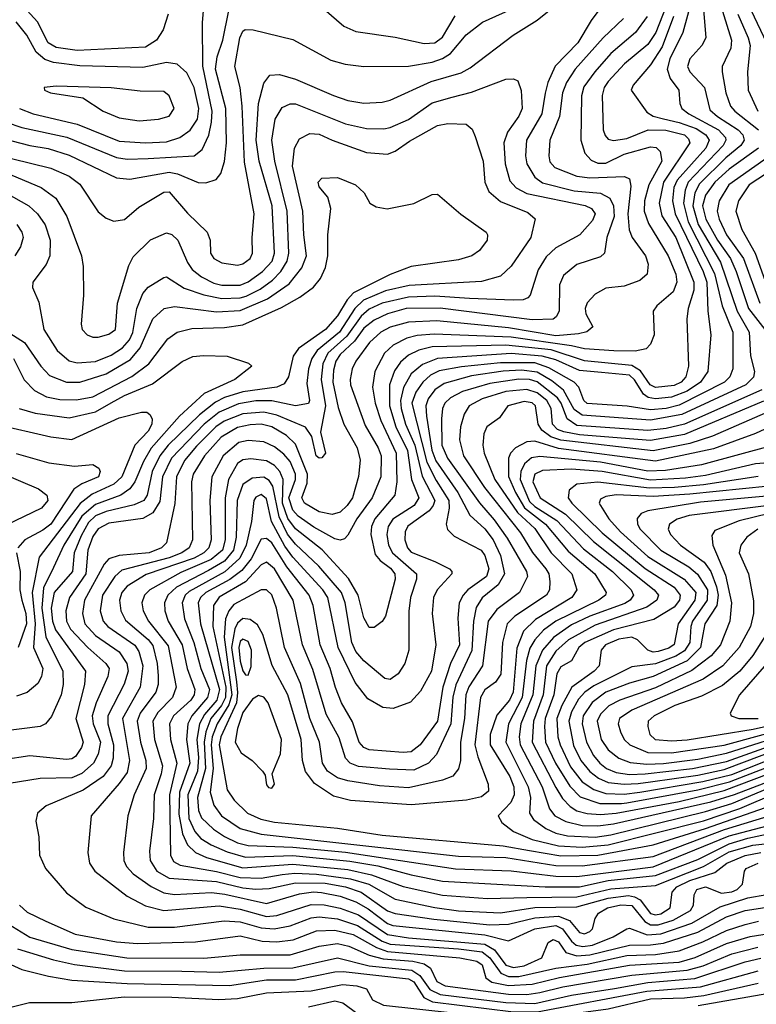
# Model space of a CAD drawing. Extents: x 997026 to 1115308, y 536381 to 619039.
# Tile 166 of 256: x 1023917 to 1026718, y 561278 to 565023. Entities that reach past the tile are written whole.
import ezdxf

# ---------------------------------------------------------------- set-up
doc = ezdxf.new("R2010")
doc.units = 0

msp = doc.modelspace()

# ---------------------------------------------------------------- linework, layer by layer
at = {"layer": '0CON20XD'}
for points in [[(1023865, 564633.4), (1023925, 564613.4), (1024096.5, 564576.5), (1024285, 564499.5), (1024325, 564492.6), (1024404.9, 564495.1), (1024580, 564505), (1024610.5, 564529.5), (1024635.7, 564584.3), (1024646.6, 564633.4), (1024648.3, 564675), (1024612.8, 564847.2), (1024611.5, 565011.5), (1024631.1, 565245)], [(1026504.6, 565215.4), (1026525.8, 564955), (1026510.3, 564925), (1026464.8, 564875), (1026455.7, 564845), (1026464.8, 564825), (1026520.4, 564765), (1026540.9, 564680.9), (1026570.4, 564655), (1026649.2, 564605), (1026667.1, 564585), (1026671.9, 564565), (1026659.5, 564545), (1026601.8, 564498.2), (1026501.1, 564398.9), (1026484.5, 564365), (1026476, 564315), (1026497, 564245), (1026581.5, 564101.5), (1026645, 563914.7), (1026690.6, 563835), (1026695.9, 563745), (1026710.4, 563685), (1026706.9, 563663.1), (1026677.7, 563635), (1026435, 563521.1), (1026315, 563500.2), (1026055, 563519), (1026025, 563540.5), (1025984.3, 563614.3), (1025940, 563650), (1025885, 563682.5), (1025825, 563690.2), (1025755, 563686.6), (1025635, 563668.4), (1025530.4, 563639.6), (1025495.2, 563615), (1025469.3, 563580.7), (1025460.7, 563555), (1025464.1, 563515.9), (1025484.1, 563385.9), (1025498.8, 563345), (1025582.6, 563225), (1025628.2, 563138.2), (1025685, 563086.9), (1025716.6, 563045), (1025745.4, 562985), (1025759.7, 562915), (1025736.4, 562873.6), (1025675, 562823.8), (1025652.9, 562787.1), (1025641.8, 562735), (1025635.5, 562624.5), (1025575, 562493.9), (1025563.9, 562446.1), (1025555.6, 562345), (1025501.5, 562228.5), (1025471.1, 562195), (1025415, 562169.2), (1025323, 562173), (1025205, 562182.5), (1025173.8, 562195), (1025155.3, 562215), (1025131.9, 562291.9), (1025082.3, 562382.3), (1025031.1, 562551.1), (1024991.6, 562645), (1024956.6, 562815), (1024885, 562934.3), (1024855, 562960), (1024835, 562950.2), (1024775.2, 562884.8), (1024675, 562827), (1024653.4, 562795), (1024650.9, 562715), (1024700.8, 562485), (1024698.8, 562445), (1024684.3, 562415), (1024643.7, 562365), (1024624.8, 562315.2), (1024618.7, 562275), (1024623.7, 562175), (1024593, 562065), (1024597, 562015), (1024607.9, 561987.9), (1024654.1, 561944.1), (1024695, 561916.4), (1024745, 561892.8), (1024785, 561882.8), (1024955, 561875.9), (1025155, 561856.5), (1025574, 561794), (1025785.8, 561785.8), (1025954.9, 561765.1), (1026035, 561764.5)], [(1026397.6, 565135), (1026335.6, 564974.4), (1026305, 564929.6), (1026216.2, 564855), (1026155, 564787.7), (1026139, 564765), (1026131.5, 564735), (1026135.4, 564605), (1026142.4, 564582.4), (1026155, 564568.8), (1026175, 564563.8), (1026225, 564571.7), (1026306.1, 564603.9), (1026373.4, 564603.4)], [(1026159.6, 565115), (1026089.7, 565020.3), (1026038.8, 564935), (1025953, 564847), (1025924.9, 564785.1), (1025914.4, 564744.4), (1025901.8, 564665), (1025844, 564565), (1025840.4, 564505), (1025845.2, 564475), (1025875.3, 564425), (1025905, 564402.6), (1026025, 564372.8), (1026125, 564364.2), (1026161.1, 564345), (1026175.1, 564315.1), (1026176.7, 564275), (1026148.8, 564195), (1026140.6, 564135), (1026125, 564121.2), (1026035, 564092.4), (1025985, 564050.9), (1025969.7, 564015), (1025968.1, 563915), (1025956.7, 563893.3), (1025945, 563884.7), (1025865, 563881.9), (1025515, 563926.2), (1025385.7, 563924.3), (1025315, 563905.1), (1025265, 563881), (1025225, 563850.2), (1025189.4, 563800.6), (1025135, 563749.7), (1025118.9, 563725), (1025109.5, 563690.5), (1025108, 563645), (1025128.1, 563548.1), (1025149.6, 563485), (1025200, 563395), (1025211.8, 563348.2), (1025205, 563286.2), (1025182.3, 563205), (1025162, 563175), (1025135, 563150.2), (1025105, 563141.7), (1025055, 563151.2), (1024999.5, 563185), (1024989.5, 563205), (1025009.7, 563260.3), (1025010.5, 563295), (1024965, 563408.8), (1024931.5, 563441.5), (1024875.3, 563475), (1024835, 563484.3), (1024792.7, 563482.7), (1024745, 563472.8), (1024682.6, 563435), (1024619.2, 563365), (1024576.9, 563295), (1024569.5, 563265), (1024573.2, 563045), (1024561.3, 563015), (1024533.2, 562995), (1024485, 562976), (1024305, 562930.1), (1024278, 562905), (1024231.9, 562835), (1024222.3, 562775), (1024234, 562735), (1024252.3, 562715), (1024354.3, 562644.3), (1024369.9, 562619.9), (1024384.3, 562565), (1024374.2, 562485), (1024307.7, 562365), (1024334.1, 562205.9), (1024325, 562160.4), (1024295, 562117.7), (1024187.9, 561995), (1024176, 561855), (1024182.7, 561815), (1024202.3, 561785), (1024325, 561689.2), (1024395, 561652.2), (1024465, 561634.5), (1024675, 561652.9), (1024755, 561639.6), (1024855, 561611.7), (1024895, 561616.4), (1025025, 561657.3), (1025075, 561656.2), (1025135, 561644.2), (1025205, 561618), (1025315, 561543.6), (1025395, 561531.6), (1025685, 561507.2), (1025722.1, 561485), (1025765, 561427.2), (1025795, 561418.5), (1025835, 561424.3)], [(1026473.6, 565105), (1026438.9, 564975), (1026389.3, 564875), (1026379, 564835), (1026390.1, 564800.1), (1026422.7, 564755), (1026426.6, 564705), (1026434.7, 564685), (1026461.4, 564665), (1026573.7, 564605), (1026600.2, 564575), (1026601.6, 564565), (1026591.5, 564545), (1026459, 564405), (1026446.8, 564375), (1026440.6, 564325), (1026459, 564255), (1026558.6, 564058.6), (1026588, 563935), (1026628.3, 563835), (1026628.3, 563695), (1026617, 563665), (1026596.2, 563645), (1026425, 563556.9), (1026375.1, 563544.9), (1026315, 563539.8), (1026226.1, 563553.9), (1026075, 563564), (1026061.8, 563575), (1026043.3, 563625), (1026024.8, 563645), (1025929.4, 563699.4), (1025875, 563718.1), (1025745, 563718.8), (1025596.5, 563703.5), (1025512.3, 563687.7), (1025478.9, 563671.1), (1025449.2, 563645), (1025423.6, 563606.4), (1025408.1, 563565), (1025465, 563340.8), (1025500.7, 563270.7), (1025548.1, 563195), (1025549.5, 563165), (1025538.7, 563105), (1025543.6, 563083.6), (1025568.6, 563058.6), (1025671.1, 563005), (1025685.2, 562985), (1025701.1, 562935), (1025691.5, 562905), (1025620.2, 562855), (1025602.4, 562835), (1025588, 562805), (1025582.7, 562747.3), (1025589.7, 562645), (1025555, 562574.6), (1025525.4, 562485), (1025505.5, 562355), (1025438.9, 562265), (1025405, 562238.8), (1025375, 562235.5), (1025245, 562245.6), (1025225, 562255.2), (1025207.4, 562275), (1025182.8, 562352.8), (1025140.7, 562425), (1025117.4, 562482.6), (1025097.2, 562555), (1025059.2, 562645), (1025032, 562795), (1025016.8, 562835), (1024932.6, 562942.6), (1024875, 563034.1), (1024855, 563050.2), (1024835, 563047), (1024797, 562973), (1024761.8, 562928.2), (1024716, 562894), (1024624.8, 562845), (1024603.9, 562825), (1024595.5, 562805), (1024603.7, 562725), (1024676.9, 562475), (1024666.5, 562435), (1024619, 562381), (1024600.5, 562345), (1024590.4, 562285), (1024596.8, 562216.8), (1024592.3, 562165), (1024555.4, 562075), (1024559.6, 561985), (1024582, 561935), (1024605, 561908.8), (1024644.3, 561884.3), (1024705, 561858.3), (1024775, 561838.4), (1024955, 561844.1), (1025172.3, 561822.3), (1025279.1, 561805), (1025405, 561770), (1025525, 561747), (1025914.7, 561725.3), (1026045, 561724.7)], [(1026575.9, 565095.9), (1026623.3, 564945), (1026620.6, 564915), (1026588.5, 564845), (1026588, 564825), (1026602, 564745), (1026620, 564695), (1026636.2, 564675), (1026726.4, 564605)], [(1024481.5, 565045), (1024462.5, 564985), (1024436.9, 564945), (1024395, 564919.3), (1024135, 564905.7), (1024055, 564917.6), (1024024.8, 564935), (1023984.3, 565015), (1023917.8, 565087.8)], [(1024145, 564398), (1024215, 564292.9), (1024245, 564268.1), (1024275, 564256.9), (1024315, 564263.5), (1024369.9, 564310.1), (1024465, 564366.8), (1024485, 564368.5), (1024555, 564287.7), (1024630, 564215), (1024640.9, 564185), (1024642.7, 564135), (1024655.5, 564115), (1024685, 564098.4), (1024745, 564089.5), (1024765, 564094.2), (1024792.5, 564115), (1024802.5, 564135), (1024800.3, 564195), (1024807.7, 564285), (1024771.1, 564481.1), (1024763.2, 564695), (1024755.2, 564765.2), (1024735.2, 564845), (1024753.3, 564955), (1024765, 564979.5), (1024774.2, 564985.8), (1024805, 564985.3), (1024955, 564948.7), (1025099.9, 564869.9), (1025154.1, 564854.1), (1025225, 564845.3), (1025395, 564846.2), (1025485, 564862.1), (1025525, 564875.9), (1025555.1, 564894.9), (1025615, 564965.3), (1025676.3, 565013.7), (1025815, 565075.7)], [(1024348.2, 564121.8), (1024413.6, 564186.4), (1024475, 564212.4), (1024495, 564206.5), (1024518.1, 564185), (1024555, 564099.6), (1024572.8, 564072.8), (1024607.8, 564045), (1024655, 564021.3), (1024685, 564013.7), (1024755, 564014.1), (1024785, 564026.1), (1024840, 564065), (1024876.7, 564105), (1024885.7, 564135), (1024876.8, 564315), (1024827.7, 564485), (1024815.4, 564565), (1024825.2, 564705), (1024845, 564782.5), (1024867.8, 564812.2), (1024905, 564815.4), (1024965, 564797.6), (1025109.4, 564735), (1025165, 564715.8), (1025225, 564705.3), (1025295, 564709.3), (1025325, 564717.3), (1025481.8, 564788.2), (1025595, 564820.9), (1025629.8, 564840.2), (1025792.9, 564965), (1025885, 565021.2), (1025955, 565078.1)], [(1024667.7, 564882.3), (1024689.5, 564945), (1024712.2, 565057.8)], [(1025075, 565063.6), (1025149.1, 564999.1), (1025195, 564978.5), (1025345, 564956.8), (1025455, 564932.7), (1025495, 564935.6), (1025525, 564957.4), (1025572.1, 565037.9)], [(1026698.6, 565058.6), (1026756.8, 564935)], [(1026212.6, 565027.4), (1026135, 564954.8), (1026029.4, 564835), (1025995.4, 564784.6), (1025980.9, 564745), (1025969.6, 564655), (1025932.5, 564565), (1025928.9, 564505), (1025933.1, 564483.1), (1025951.8, 564461.8), (1026035, 564428.4), (1026085, 564422.2), (1026217.1, 564427.1), (1026235, 564418.1), (1026240.7, 564390.8), (1026228.6, 564285), (1026234.5, 564224.5), (1026246.3, 564195), (1026296.9, 564125), (1026306.1, 564093.9), (1026303.1, 564055), (1026275, 564030.9), (1026215, 564010.4), (1026145, 564002.2), (1026105, 563979.2), (1026075, 563945.8), (1026066.7, 563925), (1026070, 563905), (1026095.7, 563855), (1026073.7, 563836.3), (1026041.9, 563828.1), (1025955, 563821), (1025775, 563851.4), (1025502.6, 563877.4), (1025395, 563872.7), (1025325, 563853.4), (1025289.5, 563835), (1025247.4, 563795), (1025195.2, 563725), (1025181, 563695), (1025173, 563655), (1025175.2, 563635), (1025230.4, 563480.4), (1025280.2, 563395), (1025291.5, 563365), (1025290, 563285), (1025257.5, 563205), (1025198.4, 563125), (1025165, 563062.5), (1025151.2, 563048.8), (1025135, 563043.5), (1025115, 563048.1), (1025035, 563092.7), (1024975, 563135.4), (1024955, 563157.5), (1024940.3, 563205), (1024965.4, 563275), (1024965.6, 563295), (1024945, 563342.7), (1024921.3, 563371.3), (1024885, 563399.1), (1024845, 563418), (1024785, 563423.2), (1024750, 563415), (1024690, 563365), (1024647, 563285), (1024639.2, 563195), (1024644.2, 563045), (1024635.9, 563014.1), (1024617.3, 562995), (1024579.6, 562975), (1024397.2, 562912.8), (1024325, 562869.1), (1024305.2, 562845), (1024296.3, 562815), (1024300.6, 562775), (1024319.3, 562739.3), (1024405, 562665.5), (1024423.1, 562643.1), (1024439.4, 562575), (1024443, 562527), (1024442.8, 562495), (1024434.8, 562465), (1024375.2, 562385), (1024363.7, 562355), (1024375.4, 562275), (1024396.7, 562205), (1024397.7, 562175), (1024352.3, 562075), (1024328.4, 561995), (1024310.8, 561855), (1024312.9, 561825), (1024322.4, 561802.4), (1024347.8, 561775), (1024416.4, 561726.4), (1024465, 561701.6), (1024505, 561695.5), (1024646.4, 561703.6), (1024697.1, 561697.1), (1024855, 561662.1), (1024981.2, 561698.8), (1025033.9, 561706.1), (1025063.7, 561703.7), (1025135, 561689.1), (1025195, 561667.5), (1025241.2, 561641.2), (1025315, 561585.6), (1025335, 561577.9), (1025685, 561541.9), (1025775, 561519.2), (1025875, 561564.9), (1025955, 561577.4), (1025980.4, 561565), (1026015, 561518.1), (1026033.1, 561503.1), (1026057.9, 561497.9), (1026095, 561503.7), (1026173.9, 561535), (1026225, 561565.6), (1026235, 561567.5), (1026302.9, 561542.9), (1026355, 561546.7), (1026473.1, 561586.9), (1026580.6, 561649.4), (1026685, 561682.9), (1026975, 561734.1)], [(1026303.3, 565035), (1026258.7, 564975), (1026165.1, 564894.9), (1026103.1, 564825), (1026062, 564768), (1026053.2, 564733.2), (1026050.5, 564565), (1026066, 564516), (1026089.5, 564489.5), (1026115, 564478.3), (1026145, 564478.2), (1026215, 564511.5), (1026315, 564539.3), (1026337, 564537), (1026351.8, 564521.8), (1026358.1, 564485), (1026308.8, 564395), (1026293, 564335), (1026290.8, 564295), (1026307.8, 564247.8), (1026382.6, 564125), (1026411.1, 564055), (1026416, 564025), (1026401.9, 563988.1), (1026339.2, 563935), (1026325.4, 563915), (1026328.8, 563825), (1026315, 563788.8), (1026298.6, 563771.4), (1026257, 563763), (1026176.5, 563763.5), (1026065, 563772), (1026015, 563782.7), (1025785, 563815.2), (1025492.3, 563827.7), (1025428.1, 563821.9), (1025388.3, 563811.7), (1025337.2, 563785), (1025304.3, 563755), (1025266.7, 563685), (1025258.8, 563625), (1025268.3, 563565), (1025289.3, 563499.3), (1025347.9, 563375), (1025350.9, 563265), (1025343.6, 563215), (1025267, 563125), (1025254.2, 563095), (1025251.3, 563065), (1025269, 562989), (1025286.9, 562966.9), (1025327, 562937), (1025343.7, 562915), (1025344.4, 562895), (1025308.2, 562755), (1025295, 562734.2), (1025265, 562711.4), (1025245, 562711.9), (1025225, 562748), (1025204.1, 562835), (1025167.6, 562897.6), (1025066.4, 563006.4), (1024965, 563087.2), (1024936.4, 563126.4), (1024915.6, 563185), (1024918.5, 563275), (1024906.4, 563305), (1024885, 563327.3), (1024855, 563345.5), (1024795, 563353.1), (1024765, 563349), (1024745.2, 563335), (1024710.4, 563275), (1024697.5, 563205), (1024697.9, 563045), (1024687.6, 563005), (1024645, 562970.2), (1024529.8, 562920.2), (1024411.2, 562855), (1024391.4, 562835), (1024381.3, 562805), (1024386.5, 562775), (1024406.8, 562735), (1024481.5, 562641.5), (1024511.9, 562485), (1024497.7, 562445), (1024441.8, 562388.2), (1024423.5, 562355), (1024429.3, 562285), (1024459.1, 562185), (1024455.2, 562155), (1024428.2, 562075), (1024425.2, 561985), (1024409.7, 561860.3), (1024412.6, 561825), (1024438.7, 561785), (1024485, 561757.5), (1024664.9, 561745.1), (1024765, 561721.3), (1024815, 561716), (1024865, 561718.3), (1024965, 561740.6), (1025078.4, 561738.5), (1025155.4, 561725), (1025215, 561705.3), (1025315, 561634.1), (1025345, 561623.7), (1025491.4, 561601.4), (1025705, 561580.5), (1025775, 561582.6), (1025875, 561606.5), (1025965, 561613.4), (1026006.9, 561596.9), (1026045, 561551), (1026065, 561546.6), (1026085, 561554.8)], [(1026402.3, 565035), (1026359.5, 564920.5), (1026315, 564851.2), (1026250, 564775), (1026242.3, 564755), (1026301.1, 564671.1), (1026326.1, 564656.1), (1026365, 564646.4), (1026425, 564633), (1026489, 564609), (1026526.2, 564585), (1026538.3, 564565), (1026525.4, 564535), (1026417.2, 564412.8), (1026404.7, 564385), (1026399.2, 564335), (1026408.9, 564285), (1026515.3, 564065), (1026529.3, 564025), (1026533.2, 563915), (1026545.2, 563825), (1026533.3, 563685), (1026505.6, 563645), (1026455, 563610.5), (1026395, 563587.9), (1026335, 563581.1), (1026306.8, 563586.8), (1026288.9, 563598.9), (1026255, 563653.8), (1026235, 563670.7), (1026129.2, 563680.8), (1026045, 563689.4), (1025955, 563729.1), (1025903.8, 563743.8), (1025785, 563753.3), (1025505.7, 563734.3), (1025448.3, 563711.7), (1025405, 563676.1), (1025375.7, 563624.3), (1025364.9, 563575), (1025366.9, 563545), (1025383.7, 563485), (1025419.8, 563405), (1025447, 563287), (1025495.1, 563195), (1025489.5, 563175), (1025473.5, 563155), (1025392.8, 563097.2), (1025382.7, 563075), (1025381.6, 563045), (1025390.8, 563015), (1025405, 562998.4), (1025495, 562962.3), (1025551.1, 562935), (1025560.5, 562925), (1025560.5, 562915), (1025504.7, 562855), (1025490.2, 562825), (1025485.7, 562765), (1025498.6, 562645), (1025483.1, 562545), (1025440.9, 562469.1), (1025402.9, 562427.1), (1025336.5, 562403.5), (1025297.7, 562407.7), (1025240.4, 562440.4), (1025192.6, 562502.6), (1025127.9, 562635), (1025088.7, 562825), (1025069.2, 562855), (1024955, 562979.1), (1024925, 563021), (1024874.6, 563115), (1024855, 563200.6), (1024835, 563217.3), (1024815, 563207), (1024807.1, 563195), (1024798.5, 563115), (1024778.2, 563025), (1024753.5, 562975), (1024696.7, 562923.3), (1024561, 562849), (1024545.9, 562834.1), (1024534.6, 562805), (1024543, 562745), (1024579.3, 562655), (1024604.9, 562555), (1024638.6, 562475), (1024630.4, 562445), (1024571.1, 562375), (1024555.9, 562345), (1024550.7, 562285), (1024563.2, 562195), (1024523.7, 562085), (1024522, 562002), (1024536.3, 561926.3), (1024554.5, 561884.5), (1024585, 561855.2), (1024627.1, 561837.1), (1024765, 561796.7), (1024955, 561811), (1025165, 561790.6), (1025255, 561770.9), (1025375, 561726.4), (1025525, 561693.5), (1025695, 561680), (1025845, 561684.9)], [(1026647.6, 565045), (1026687.1, 564955), (1026694.1, 564925), (1026683.9, 564825), (1026687.2, 564755), (1026723.7, 564675)], [(1024395, 564554.8), (1024475, 564559.4), (1024525.1, 564574.9), (1024565, 564602.6), (1024592.2, 564645), (1024598.2, 564685), (1024580.3, 564765), (1024551.8, 564821.8), (1024515, 564854), (1024475, 564860.8), (1024385, 564841.2), (1024145, 564848), (1024045, 564861), (1024012.2, 564872.2), (1023979.3, 564899.3), (1023944, 564965), (1023902.8, 565015)], [(1023852, 564572), (1023954.9, 564544.9), (1024025, 564533.5), (1024105, 564508.5), (1024285, 564421.6), (1024335, 564416.5), (1024485, 564443.7), (1024517, 564437), (1024595, 564404.1), (1024625, 564403.2), (1024664.1, 564415.9), (1024681.6, 564438.4), (1024695.9, 564484.1), (1024703.5, 564555), (1024700.3, 564685), (1024661.6, 564835), (1024667.7, 564882.3)], [(1023774.6, 564414.6), (1023952, 564315), (1023984.5, 564284.5), (1024012.9, 564242.9), (1024032.3, 564185), (1024031.6, 564125), (1024017.4, 564092.6), (1023966.7, 564025), (1023965.5, 564005), (1023989.5, 563949.5), (1024008.4, 563845), (1024058.7, 563765), (1024105, 563725.8), (1024135, 563717.7), (1024205, 563723.5), (1024265, 563747.9), (1024307.4, 563775), (1024333.8, 563806.2), (1024347, 563833), (1024362.4, 563925), (1024385, 563981.5), (1024405, 564006.2), (1024465, 564043.1), (1024475, 564045.8), (1024542.3, 564002.3), (1024616.4, 563976.4), (1024685, 563963.2), (1024755, 563965.6), (1024778, 563972), (1024831.4, 563998.6), (1024877.8, 564032.2), (1024909.5, 564065), (1024933.5, 564105), (1024939.9, 564135), (1024933.8, 564295), (1024886.4, 564485), (1024875.2, 564565), (1024888.1, 564645), (1024915, 564689.1), (1024945, 564703.4), (1024965, 564703.9), (1025155, 564627.9), (1025235, 564609.6), (1025301.4, 564608.6), (1025325, 564613), (1025395, 564644.4), (1025485, 564707.4), (1025560.9, 564729.1), (1025635, 564748.1), (1025765, 564797.7), (1025795, 564798.1), (1025810.3, 564790.3), (1025823.9, 564753.9), (1025827.3, 564685), (1025815, 564657.1), (1025771.4, 564595), (1025757.8, 564555), (1025762.4, 564475), (1025780.3, 564410.3), (1025804.1, 564384.1), (1025845, 564362.1), (1026066.6, 564316.6), (1026091.5, 564305), (1026104.7, 564285), (1026095, 564259.2), (1026046.8, 564205), (1025955, 564155.2), (1025918.2, 564121.8), (1025888.2, 564071.8), (1025857.5, 563975), (1025849.2, 563965), (1025831.8, 563958.2), (1025793.2, 563956.7), (1025627.7, 563962.3), (1025495, 563972.1), (1025395, 563968.4), (1025295, 563944.9), (1025245, 563922.2), (1025215, 563896.2), (1025160.6, 563819.4), (1025088.1, 563755), (1025069.8, 563715), (1025063.4, 563655), (1025079.9, 563555), (1025060.7, 563455), (1025080, 563375), (1025065, 563357.1), (1025055, 563355.6), (1025044.2, 563365), (1025027.8, 563437.8), (1025003.6, 563473.6), (1024895, 563519.1), (1024845, 563530.2), (1024765, 563523.6), (1024693.7, 563496.3), (1024661.9, 563475), (1024588.8, 563401.2), (1024543.9, 563346.1), (1024512.4, 563285), (1024506.8, 563183.2), (1024475, 563033.6), (1024455.4, 563015), (1024409.1, 562995), (1024295, 562985.2), (1024255, 562973.1), (1024237.3, 562952.7), (1024163, 562815), (1024155.2, 562765), (1024164.9, 562724.9), (1024205, 562681.4), (1024295, 562618.8), (1024324.2, 562575), (1024328.5, 562545), (1024314.2, 562495.8), (1024251.3, 562375), (1024252.2, 562345), (1024273.7, 562265), (1024272.5, 562215), (1024264.9, 562185.1), (1024234.3, 562145), (1024157.4, 562092.6), (1024016.9, 562033.1), (1023984.4, 562005), (1023977.8, 561975), (1023990, 561915), (1023992.2, 561845), (1024014.5, 561795), (1024095, 561702.2), (1024168, 561648), (1024275, 561603.2), (1024405, 561571.7), (1024505, 561571.2), (1024694.5, 561595.5), (1024755, 561592), (1024835, 561569.1), (1024884.2, 561565.8), (1024945, 561576.8), (1025025, 561606.7), (1025055, 561611), (1025125, 561603.8), (1025201.6, 561578.4), (1025295, 561518.6), (1025325, 561506.9), (1025585, 561489.3), (1025675, 561477.5), (1025705, 561455.4), (1025746.2, 561396.2), (1025775, 561384.5), (1025815, 561384), (1025955, 561415.7), (1026075, 561430.5), (1026225, 561463.6), (1026335, 561467.4), (1026425, 561481.7), (1026514.6, 561515.4), (1026605, 561558.7), (1026675, 561582.2), (1026725.8, 561595)], [(1024371.5, 564638.5), (1024445, 564644.7), (1024485, 564657.1), (1024503.8, 564685), (1024485, 564734), (1024465, 564750), (1024375, 564752.1), (1024265, 564764.6), (1024055, 564770.4), (1024010, 564765), (1024011.2, 564755), (1024033.3, 564745), (1024156.6, 564726.6), (1024234.2, 564675), (1024295, 564650.7), (1024371.5, 564638.5)], [(1023916.4, 564685), (1023968.1, 564665), (1024135, 564626.1), (1024295, 564561.4), (1024395, 564554.8)], [(1023840, 563855), (1023934.7, 563795), (1023997.3, 563705), (1024030.5, 563670.5), (1024095, 563644.5), (1024145, 563644.1), (1024245, 563676.4), (1024338.6, 563731.4), (1024374.8, 563775), (1024423.5, 563885), (1024465.6, 563924.4), (1024505, 563932.5), (1024665, 563911.8), (1024755, 563917.2), (1024858.4, 563961.6), (1024940.9, 564019.1), (1024990.1, 564079.9), (1025007.4, 564125), (1024996.9, 564205), (1024993.8, 564295), (1024953.6, 564466.4), (1024961.4, 564535), (1024980.1, 564569.9), (1025019.5, 564590.5), (1025055, 564588.1), (1025105, 564565.7), (1025235, 564518.1), (1025315, 564511.7), (1025345, 564523.6), (1025398.6, 564561.4), (1025505, 564620.5), (1025545, 564628.6), (1025615, 564625.5), (1025636.8, 564606.8), (1025649.2, 564579.2), (1025679.5, 564485), (1025685.8, 564405), (1025700.5, 564370.5), (1025745, 564332.1), (1025849.5, 564289.5), (1025876.4, 564266.4), (1025860, 564195), (1025785, 564085.4), (1025745, 564047.8), (1025672.2, 564027.8), (1025397.4, 564012.6), (1025308, 563992), (1025223.9, 563956.1), (1025191.2, 563925), (1025132.5, 563835), (1025047.6, 563765), (1025027.6, 563735), (1025015.2, 563695), (1025009, 563639), (1025018.8, 563575), (1025015, 563563.5), (1024965.6, 563554.4), (1024875, 563573.7), (1024815, 563573.6), (1024748.4, 563561.6), (1024675, 563530.9), (1024617.8, 563485), (1024494.1, 563355), (1024459.2, 563285), (1024449.1, 563190.9), (1024422.7, 563147.3), (1024385, 563126.2), (1024255, 563108.6), (1024215, 563086.4), (1024195, 563057.1), (1024175.6, 563005), (1024167.6, 562915), (1024105.8, 562825), (1024091.8, 562775), (1024094.9, 562735), (1024109.7, 562705), (1024175.5, 562635.5), (1024244.8, 562575), (1024256.5, 562555), (1024252.4, 562525), (1024207.1, 562425), (1024191.8, 562375), (1024195.6, 562345.6), (1024223.5, 562275), (1024215, 562229.5), (1024197.2, 562195), (1024153.3, 562156.7), (1024115, 562139.1), (1023995, 562136.7), (1023765, 562100.6)], [(1026373.4, 564603.4), (1026444.2, 564585), (1026460.3, 564570.3), (1026465.2, 564555), (1026364.9, 564405), (1026348.6, 564325), (1026357.9, 564277.9), (1026411.6, 564195), (1026480.1, 564025), (1026480, 563995), (1026458.8, 563925), (1026453.4, 563885), (1026460, 563705), (1026450, 563665), (1026431.4, 563645), (1026405, 563632), (1026335, 563624.4), (1026314.5, 563634.5), (1026277.2, 563687.2), (1026245, 563708.6), (1026065, 563725.7), (1025937.6, 563767.6), (1025765.1, 563785.1), (1025485, 563778.7), (1025434, 563766), (1025395, 563747.3), (1025365, 563720.2), (1025342, 563688), (1025323.1, 563635), (1025323.5, 563555), (1025346.9, 563475), (1025391.6, 563385), (1025406.3, 563275), (1025434.8, 563205), (1025416.4, 563175), (1025335, 563123.8), (1025317.7, 563095), (1025312.7, 563065), (1025319, 563025), (1025334.8, 562995), (1025425.3, 562915), (1025425.3, 562895), (1025402.4, 562825), (1025396.8, 562773.2), (1025395.9, 562625), (1025381.5, 562575), (1025355.4, 562535), (1025325, 562513.8), (1025305, 562517.7), (1025225, 562585.2), (1025195, 562620.5), (1025179.4, 562655), (1025154.6, 562805), (1025140.4, 562845), (1025054.5, 562945), (1024965, 563028.7), (1024935, 563066.7), (1024902.9, 563132.9), (1024878.9, 563248.9), (1024865, 563270.6), (1024845, 563283.2), (1024800.7, 563279.3), (1024764.9, 563255.1), (1024743.3, 563195), (1024740.4, 563055), (1024729.9, 563005), (1024695, 562964.1), (1024635, 562928.4), (1024512.6, 562865), (1024479.8, 562835), (1024467.5, 562805), (1024469, 562775), (1024481.7, 562735), (1024534.1, 562645), (1024553.5, 562555), (1024582.5, 562475), (1024579.5, 562455), (1024567.5, 562435), (1024501.6, 562375), (1024486.6, 562345), (1024490.2, 562285), (1024514.3, 562195), (1024486.3, 562075), (1024490, 561845), (1024501.6, 561821.6), (1024527.2, 561807.2), (1024665, 561783.7), (1024755, 561760.6), (1024835, 561758.4), (1024915, 561772), (1024963.5, 561776.5), (1025045, 561773), (1025175, 561755.2), (1025244.5, 561734.5), (1025345, 561678.6), (1025495, 561645.9), (1025585, 561634), (1025745, 561626.3), (1025875, 561646.7), (1026035, 561648.6), (1026155, 561682), (1026231.6, 561691.6), (1026255, 561687.5), (1026275.5, 561675.5), (1026315, 561624.1), (1026335, 561617.9), (1026355, 561621.7)], [(1026726.5, 564535), (1026614.9, 564455.1), (1026559.4, 564405), (1026525, 564356.3), (1026513.6, 564315), (1026525.3, 564265), (1026570.6, 564185), (1026619.9, 564115), (1026640.7, 564065), (1026687.6, 563925), (1026750.4, 563845)], [(1026811.3, 564535), (1026613.4, 564395), (1026576.5, 564335), (1026569.4, 564295), (1026576.5, 564265), (1026604.3, 564205), (1026669.2, 564115), (1026731.1, 563945)], [(1023885, 564495.8), (1024035, 564459.1), (1024105, 564428.1), (1024145, 564398)], [(1026859.4, 564505), (1026691.2, 564395), (1026650.6, 564335), (1026640.4, 564295), (1026662.9, 564225), (1026714, 564135), (1026756.8, 564015)], [(1023813.1, 564463.1), (1023998.5, 564385), (1024054.1, 564344.1), (1024096.2, 564275), (1024151.8, 564125), (1024157.9, 564085), (1024158.9, 563975), (1024150.5, 563865), (1024154.5, 563845), (1024173.1, 563825), (1024195, 563816), (1024215, 563815.9), (1024255, 563826.6), (1024280.8, 563845), (1024288.5, 563945), (1024332.1, 564087.9), (1024348.2, 564121.8)], [(1023893.1, 563735), (1023933.9, 563653.9), (1023972.8, 563612.8), (1024018.8, 563588.8), (1024069.2, 563579.2), (1024132.8, 563577.2), (1024195, 563589), (1024343.3, 563666.7), (1024407.5, 563715), (1024480.4, 563809.6), (1024515.6, 563835), (1024571.5, 563848.5), (1024695, 563852.2), (1024765, 563862.4), (1024911.6, 563928.4), (1024982.2, 563967.8), (1025033.6, 564006.4), (1025060.8, 564039.2), (1025079, 564081), (1025088.4, 564125), (1025088, 564205), (1025100, 564305), (1025088.5, 564348.5), (1025055, 564387.5), (1025051.4, 564405), (1025065, 564421.2), (1025125, 564422.9), (1025193.3, 564395), (1025226.7, 564365), (1025247.5, 564325), (1025271.7, 564311.7), (1025314.3, 564304.3), (1025415, 564324.4), (1025485, 564358.8), (1025505, 564360), (1025593.9, 564283.9), (1025690, 564215), (1025695.7, 564205), (1025694.3, 564185), (1025665, 564145.8), (1025636, 564125), (1025585, 564109.7), (1025405, 564084.3), (1025325, 564054.8), (1025185.9, 563984.1), (1025161.9, 563958.1), (1025125, 563897.5), (1025079.6, 563845), (1024977, 563773), (1024956.1, 563743.9), (1024939.1, 563665), (1024921.8, 563638.2), (1024894.4, 563625.6), (1024765, 563608.4), (1024695, 563586.5), (1024661.1, 563568.9), (1024599.8, 563520.2), (1024480.7, 563405), (1024449.4, 563365), (1024420.2, 563305), (1024401.2, 563215), (1024389.3, 563195), (1024352.3, 563177.7), (1024245, 563152.9), (1024205, 563136.7), (1024178.8, 563111.2), (1024150.7, 563060.7), (1024123.8, 562995), (1024117.1, 562925), (1024048.2, 562845), (1024036.7, 562785), (1024040.9, 562735), (1024052.6, 562702.6), (1024166.3, 562545), (1024162.9, 562495), (1024130.3, 562365), (1024157.5, 562275), (1024151.5, 562255), (1024128.8, 562221.2), (1024115, 562211.7), (1024095, 562209), (1023955, 562223.8), (1023855, 562208.6)], [(1023905.3, 564245), (1023925.3, 564215), (1023930.2, 564195), (1023920.2, 564159.8), (1023898.2, 564125)], [(1023914.5, 563545), (1023975, 563526.9), (1024105, 563508.5), (1024205, 563531.2), (1024264.4, 563565.6), (1024315, 563593.6), (1024421.4, 563638.6), (1024535, 563723.2), (1024575, 563742), (1024615, 563746.6), (1024705, 563743.8), (1024787, 563717), (1024800, 563705), (1024734.5, 563655), (1024618.6, 563601.4), (1024524.3, 563515.7), (1024417, 563393), (1024387.4, 563342.6), (1024354.1, 563265.9), (1024335, 563238.5), (1024301.6, 563215), (1024205, 563179.5), (1024153.5, 563135), (1024084.4, 563025), (1024045, 562940), (1024007.1, 562862.9), (1024000.8, 562785), (1024016, 562676), (1024080.5, 562545), (1024081.5, 562495), (1024073.9, 562455), (1024037, 562373), (1024015, 562344.5), (1023994.7, 562335.3), (1023855, 562317.7)], [(1026738.8, 563615), (1026445, 563485.5), (1026375, 563468.2), (1026305, 563461.2), (1026035, 563480), (1025998, 563505), (1025975.1, 563565), (1025961.5, 563585), (1025885, 563645.8), (1025855, 563654.5), (1025815, 563656.1), (1025705, 563639.8), (1025600.7, 563609.3), (1025555, 563585.2), (1025533.5, 563565), (1025524.4, 563545), (1025520.5, 563505), (1025522.1, 563405), (1025543, 563355), (1025665.1, 563185.1), (1025721.4, 563121.4), (1025770.9, 563050.9), (1025844.3, 562925), (1025847.3, 562905), (1025817.1, 562845), (1025730.5, 562779.5), (1025698.3, 562735), (1025676.2, 562565), (1025624.7, 562485.3), (1025613.5, 562455), (1025607.9, 562365), (1025593, 562275), (1025592.6, 562205), (1025585.9, 562174.1), (1025563.6, 562146.4), (1025525, 562130.2), (1025395, 562101.2), (1025285, 562109.5), (1025165, 562127.6), (1025125, 562139.2), (1025087.7, 562165), (1025067.5, 562195), (1025056.9, 562275), (1025020.5, 562365), (1024985, 562498.8), (1024923, 562635), (1024893.2, 562785), (1024875, 562836.1), (1024855, 562854.2), (1024835, 562855.2), (1024730.7, 562799.3), (1024711.5, 562775), (1024699.3, 562745), (1024694.4, 562674.4), (1024722.7, 562455), (1024712.5, 562417.5), (1024667, 562345), (1024648.3, 562295), (1024644.9, 562265), (1024652.4, 562175), (1024640.9, 562085), (1024655.4, 562035.4), (1024684.3, 561995), (1024755, 561947.5), (1024835.1, 561925.1), (1025585, 561842), (1025765, 561836), (1025955, 561806.7), (1026055, 561804.7), (1026325, 561840.8), (1026597.3, 561942.7), (1026866.7, 562025)], [(1026745, 563573), (1026445, 563445.7), (1026315, 563422.2), (1026045, 563443.8), (1025986.2, 563456.2), (1025962.3, 563465), (1025942.9, 563485), (1025937.7, 563545), (1025920.9, 563575), (1025885, 563604.5), (1025845, 563616.8), (1025765, 563609.5), (1025675, 563581.7), (1025625.3, 563555), (1025606.6, 563523.4), (1025592.8, 563475), (1025589.4, 563425), (1025604.4, 563365), (1025683.7, 563243.7), (1025821.5, 563071.5), (1025866.8, 562996.8), (1025918, 562935), (1025928.5, 562915), (1025933, 562887), (1025931.6, 562855), (1025920.5, 562835), (1025799.8, 562755), (1025770.6, 562725), (1025752.2, 562655), (1025745.7, 562534.3), (1025726.4, 562503.6), (1025685, 562474.7), (1025668.3, 562445), (1025647.5, 562265), (1025658.9, 562218.9), (1025698.7, 562115), (1025699.1, 562089.1), (1025672.7, 562067.3), (1025615.2, 562054.8), (1025405, 562037.3), (1025175, 562053.5), (1025109.8, 562069.8), (1025037.5, 562117.5), (1025003.1, 562163.1), (1024991.7, 562205), (1024986.8, 562285), (1024936.2, 562455), (1024877.3, 562567.3), (1024840.9, 562685), (1024821.3, 562721.3), (1024792.5, 562742.5), (1024765, 562746), (1024745, 562728), (1024734.2, 562705.8), (1024721.6, 562635), (1024741, 562505), (1024745.2, 562464.8), (1024740.5, 562425), (1024681, 562295), (1024675.7, 562265), (1024705, 562094.4), (1024731.6, 562055), (1024782.3, 562005), (1024833, 561983), (1024885, 561971.5), (1025125, 561947.7), (1025295, 561921.2), (1025755, 561881.5), (1025855, 561863.3), (1025975, 561843.1), (1026115, 561844.9)], [(1026780.1, 563539.9), (1026550.9, 563439.1), (1026465, 563410.9), (1026325, 563383.7), (1025975, 563423.6), (1025936.4, 563436.4), (1025902.4, 563462.4), (1025887.7, 563485), (1025878.3, 563555), (1025865, 563565.5), (1025835, 563570.5), (1025772.7, 563555), (1025740.7, 563509.3), (1025693.3, 563475), (1025681.8, 563448.2), (1025678.1, 563405), (1025682.9, 563375), (1025723, 563275), (1025809.5, 563149.5), (1025875, 563088.3), (1025937.8, 562995), (1026015.7, 562915), (1026034.7, 562855.3), (1026016.4, 562825), (1025877.5, 562742.5), (1025832.6, 562697.4), (1025807.1, 562632.9), (1025793.2, 562465), (1025779.1, 562435), (1025731.5, 562378.5), (1025706.1, 562305), (1025705.2, 562265), (1025780.5, 562145), (1025795.7, 562105), (1025797.5, 562075), (1025784.1, 562045.9), (1025736.4, 561995), (1025750.1, 561970.1), (1025794.5, 561935), (1025865.5, 561905.5), (1025965, 561881.5), (1026055, 561875.8), (1026155, 561884.7), (1026516.3, 561976.3), (1026655, 562022.8), (1026795, 562082.3)], [(1023825, 563484.7), (1024035, 563437.3), (1024115, 563426.3), (1024295, 563509.1), (1024379.5, 563530.5), (1024400, 563530), (1024412.1, 563522.1), (1024420, 563505), (1024419.5, 563485), (1024405, 563458.4), (1024355.1, 563404.9), (1024305.5, 563284.5), (1024275, 563256.6), (1024191.6, 563218.4), (1024146.8, 563183.2), (1023991.3, 562978.7), (1023964.3, 562845), (1023975.4, 562725), (1023969.5, 562635), (1024004, 562555), (1023999.5, 562525), (1023985, 562498.9), (1023945.6, 562464.4), (1023905, 562450.3)], [(1026821.4, 563498.6), (1026715, 563449.8), (1026555, 563391.1), (1026335, 563344.1), (1025965, 563392.5), (1025875, 563419.9), (1025845, 563417.7), (1025801.8, 563395), (1025783.2, 563375), (1025774.8, 563355), (1025774.8, 563285.2), (1025802.2, 563225), (1025836.6, 563166.6), (1025916.6, 563105), (1026001.8, 563001.8), (1026104, 562915), (1026147.4, 562845), (1026144.2, 562835), (1026119.1, 562815), (1025954.8, 562735.2), (1025908.6, 562701.4), (1025875.2, 562665), (1025857.1, 562632.9), (1025843.7, 562586.3), (1025827.5, 562445), (1025774.9, 562345), (1025764.9, 562275), (1025850.7, 562105), (1025859.2, 562065), (1025855.2, 562005), (1025870.9, 561980.9), (1025917.1, 561947.1), (1025955, 561929.2), (1025999.5, 561919.5), (1026105, 561914.5), (1026165, 561922.9), (1026525, 562011), (1026625, 562042.5), (1026785, 562109)], [(1023903.6, 563373.6), (1024027.4, 563337.4), (1024125, 563325.2), (1024195, 563332.1), (1024217.5, 563317.5), (1024222.3, 563305), (1024215.9, 563285), (1024152.7, 563257.3), (1024122.9, 563237.1), (1024035, 563104.8), (1024005, 563081.5), (1023936.7, 563045), (1023910, 563015)], [(1026785, 563404.4), (1026509.3, 563330.7), (1026371.8, 563308.2), (1026305, 563306.6), (1026125, 563340.5), (1025895, 563362.5), (1025862.9, 563357.1), (1025835.9, 563334.1), (1025822.2, 563305), (1025820.4, 563275), (1025855, 563190.7), (1025875, 563171.9), (1025959, 563119), (1026061.2, 563011.2), (1026171.4, 562925), (1026241.3, 562855), (1026250.7, 562835), (1026237.9, 562815), (1026217.2, 562802.8), (1026085, 562754.9), (1026015, 562721.7), (1025946.3, 562673.7), (1025905.1, 562624.9), (1025879.1, 562565), (1025868.4, 562455), (1025822.8, 562345), (1025815.6, 562295), (1025820, 562265), (1025902.9, 562105), (1025931.4, 562021.4), (1025951.9, 561995), (1025993.1, 561973.1), (1026055, 561958.2), (1026115, 561956.4), (1026175, 561964.1)], [(1026875, 563346.8), (1026715, 563333.9), (1026525, 563289.4), (1026449.1, 563279.1), (1026315, 563271.3), (1026131.9, 563305), (1026015, 563314.3), (1025905, 563309), (1025875, 563294.7), (1025868.5, 563265), (1025895.7, 563205), (1025992.4, 563142.4), (1026098.4, 563038.4), (1026328.9, 562855), (1026345.2, 562835), (1026339.5, 562815), (1026301.8, 562788.2), (1026105, 562719.7), (1026003.8, 562665), (1025955, 562621.4), (1025920.1, 562565), (1025907.3, 562455), (1025869.9, 562355), (1025865.6, 562275), (1025955, 562103), (1025981.1, 562061.1), (1026010, 562030), (1026035, 562013.7), (1026074, 562004), (1026125, 562000.2), (1026185, 562004.9)], [(1023840.9, 563300.9), (1023988.5, 563238.5), (1024019.7, 563215), (1024023.6, 563195), (1024000, 563165), (1023865, 563100.3)], [(1026725, 563286.3), (1026516.3, 563253.7), (1026406.5, 563243.5), (1026311.3, 563241.3), (1026115.7, 563264.3), (1026035, 563256.5), (1026006.6, 563233.4), (1026002.1, 563205), (1026015.7, 563185), (1026131.2, 563071.2), (1026295, 562935.7), (1026405, 562864.5), (1026428.6, 562835), (1026425.2, 562815), (1026405, 562788.4), (1026328.1, 562741.9), (1026175, 562702.9), (1026065.7, 562655), (1026042.3, 562635), (1026015.4, 562585), (1025975, 562561.4), (1025958.6, 562535), (1025947.3, 562455), (1025915.3, 562365), (1025912.4, 562335), (1025916.2, 562275), (1025953.7, 562195), (1026008.2, 562108.2), (1026047.7, 562067.7), (1026122.4, 562042.4), (1026205, 562042.3), (1026225, 562044.1)], [(1026765, 563248.8), (1026465, 563218.3), (1026325, 563209.8), (1026184.3, 563215.7), (1026145, 563210.2), (1026125, 563199.6), (1026120.3, 563185), (1026124.7, 563175), (1026156.7, 563125), (1026201, 563075), (1026305, 562982.1), (1026443.7, 562895), (1026487.7, 562845), (1026483.5, 562815), (1026420.5, 562725), (1026405, 562647.2), (1026385, 562632.4), (1026345, 562619.7), (1026325, 562617.9), (1026305, 562624.8), (1026266.5, 562665), (1026244.9, 562674.9), (1026195, 562666.8), (1026144.3, 562645), (1026127.3, 562625), (1026120.5, 562565), (1026101.6, 562545), (1026015.7, 562484.3), (1025977.8, 562415), (1025959.2, 562365), (1025963.4, 562295), (1025971.8, 562265), (1026011.1, 562181.1), (1026055.2, 562125), (1026100, 562095), (1026145, 562080), (1026215, 562077.8), (1026275, 562084.9)], [(1026785, 563214), (1026505, 563188), (1026305, 563155.2), (1026279.5, 563145), (1026265, 563125.8), (1026266.3, 563105), (1026276.7, 563085), (1026354.3, 563005), (1026461.7, 562941.7), (1026494.6, 562914.6), (1026532.2, 562855), (1026531.5, 562815), (1026475.6, 562735), (1026468.5, 562715), (1026464.7, 562655), (1026445, 562622.5), (1026412.3, 562602.3), (1026335, 562572.9), (1026245, 562562.3), (1026100.5, 562489.5), (1026065.2, 562465), (1026041.2, 562438.8), (1026015, 562390.3), (1026005.1, 562355), (1026022.8, 562262.8), (1026050.7, 562205), (1026085, 562163.2), (1026118.1, 562138.1), (1026155, 562121.5), (1026215, 562115.5), (1026268.3, 562118.3), (1026315, 562124.1)], [(1027046.9, 563213.1), (1026652.5, 563117.5), (1026560, 563080), (1026548.6, 563061.4), (1026552.9, 563025), (1026600.7, 562910.7), (1026623.3, 562805), (1026616.5, 562735), (1026581.3, 562645), (1026546.3, 562603.7), (1026472.4, 562547.6), (1026335, 562482.5), (1026198.2, 562435), (1026157.1, 562412.9), (1026125, 562381.9), (1026113, 562355), (1026128.3, 562285), (1026155, 562246.6), (1026194.7, 562215), (1026238.2, 562198.2), (1026302, 562192), (1026365, 562194.6), (1026495, 562210.3), (1026605, 562232.9), (1026885, 562322.7)], [(1026775, 563176.8), (1026463, 563137), (1026416.3, 563123.7), (1026387.5, 563105), (1026382.9, 563085), (1026391.9, 563065), (1026430, 563025), (1026519.6, 562959.6), (1026544.6, 562924.6), (1026566.7, 562866.7), (1026572.5, 562835), (1026567.6, 562795), (1026521.9, 562725), (1026514.3, 562685), (1026505.1, 562635), (1026455, 562585.1), (1026325, 562524.7), (1026235, 562499.2), (1026144.9, 562465.1), (1026093.5, 562426.5), (1026059.7, 562375), (1026055.4, 562345), (1026072, 562275), (1026098.6, 562225), (1026122.2, 562195), (1026148.4, 562175), (1026185, 562160.5), (1026235, 562152.8), (1026295, 562154.7)], [(1026723.2, 563085), (1026681.2, 563055), (1026658.8, 563025), (1026652.5, 562995), (1026688.1, 562915), (1026706.5, 562813.5), (1026707.6, 562765), (1026695.6, 562715), (1026652.6, 562635), (1026590.2, 562565), (1026515.3, 562514.7), (1026245, 562397.6), (1026197.7, 562365), (1026192.3, 562345), (1026201.8, 562315), (1026215.8, 562285), (1026236.5, 562265), (1026305.7, 562235.7), (1026395, 562234.5), (1026595, 562264), (1026878.6, 562341.4)], [(1023904.8, 562995), (1023917.8, 562925), (1023917.7, 562855), (1023925.3, 562815), (1023939.5, 562765), (1023942.7, 562725), (1023910.9, 562635)], [(1026774, 562715), (1026704.4, 562605), (1026654.5, 562545.5), (1026588.9, 562491.1), (1026509.9, 562450.1), (1026408, 562415), (1026329.6, 562375), (1026305.9, 562355), (1026304.7, 562335), (1026313.3, 562305), (1026332.9, 562285), (1026395, 562280), (1026455, 562284.1)], [(1024785, 562530), (1024796.6, 562563.4), (1024797.7, 562625), (1024785, 562658.6), (1024765, 562667.6), (1024755, 562657.6), (1024749.5, 562635), (1024755, 562583.1), (1024765, 562546.4), (1024775, 562531.5), (1024785, 562530)], [(1026757.1, 562572.9), (1026654.2, 562455), (1026618.6, 562385), (1026622, 562375), (1026651.2, 562365), (1026725, 562364.7)], [(1024875, 562100), (1024886, 562115), (1024876.2, 562155), (1024908.5, 562231.5), (1024912.2, 562285), (1024861.5, 562425), (1024845, 562446.7), (1024825, 562453.1), (1024801.7, 562438.3), (1024765, 562388.7), (1024745, 562327.8), (1024736.3, 562275), (1024759.4, 562235), (1024800.5, 562205), (1024840, 562165), (1024850, 562150), (1024855, 562112.5), (1024862.7, 562102.7), (1024875, 562100)], [(1026455, 562284.1), (1026705.3, 562325.3), (1026875, 562363.3)], [(1026295, 562154.7), (1026474.5, 562175), (1026605, 562201.8), (1026901.7, 562308.3)], [(1026275, 562084.9), (1026515, 562126), (1026625, 562152.8), (1026875, 562251.1)], [(1026315, 562124.1), (1026495, 562149.5), (1026595, 562170.7), (1026885, 562280)], [(1026225, 562044.1), (1026495, 562094.4), (1026616.1, 562123.9), (1026875, 562224.4)], [(1026175, 561964.1), (1026545, 562047.7), (1026635, 562076.2), (1026887.2, 562172.8)], [(1026185, 562004.9), (1026425, 562049.8), (1026595, 562091), (1026880.8, 562199.2)], [(1026115, 561844.9), (1026325, 561884.3), (1026525, 561946.7), (1027035, 562125.3)], [(1026035, 561764.5), (1026325, 561800.5), (1026615, 561919), (1026885, 561989.5)], [(1026045, 561724.7), (1026155, 561749.3), (1026335, 561767.8), (1026495, 561829), (1026615, 561888.9), (1026685, 561909.8), (1026892, 561955)], [(1025845, 561684.9), (1026035, 561686.4), (1026165, 561717.9), (1026335, 561730.5), (1026517.1, 561802.9), (1026615, 561858.1), (1026705, 561883.2), (1026865, 561901.7)], [(1026355, 561621.7), (1026390.2, 561645), (1026398.3, 561705), (1026416.1, 561725), (1026465, 561748.5), (1026560.1, 561779.9), (1026605.2, 561815), (1026675, 561844.5), (1026735, 561856.2)], [(1026085, 561554.8), (1026094.7, 561565), (1026105.2, 561605), (1026117.9, 561625), (1026152.2, 561645), (1026203.1, 561656.9), (1026245, 561653.9), (1026293.4, 561593.4), (1026315, 561580.6), (1026345, 561580.3), (1026401.8, 561598.2), (1026467.2, 561635), (1026479, 561655), (1026481.6, 561695), (1026492.1, 561715), (1026525, 561725.4), (1026585, 561701.4), (1026625, 561705.7), (1026645, 561715.2), (1026665.3, 561735), (1026673.1, 561785), (1026679.7, 561795), (1026725.1, 561814.9)], [(1023916.2, 561655), (1023945, 561628.8), (1024015.5, 561594.5), (1024127.5, 561545), (1024284.8, 561515.2), (1024365, 561509.3), (1024585, 561515.8), (1024755, 561539.1), (1024838.3, 561518.3), (1024895, 561515.7), (1024956.4, 561523.6), (1025045, 561557.9), (1025115, 561560.6), (1025185, 561543.1), (1025273.8, 561493.8), (1025315, 561479.2), (1025590, 561455), (1025655, 561442.3), (1025675, 561428.7), (1025688.8, 561378.8), (1025712.3, 561362.3), (1025775, 561349.2), (1025865, 561354.5), (1025969.5, 561380.5), (1026235, 561426.5), (1026425, 561438.6), (1026485, 561456.5), (1026605, 561509.5), (1026695, 561536.4), (1026936.3, 561573.7)], [(1025835, 561424.3), (1025902.1, 561455), (1025926.8, 561513.2), (1025945, 561525.2), (1025965, 561515.3), (1025992.9, 561475), (1026035, 561462), (1026085, 561466.9), (1026235, 561503.3), (1026315, 561503.8), (1026365, 561511.1), (1026495, 561552.4), (1026605, 561610.5), (1026675, 561634.4), (1026865, 561664.3)], [(1023838.1, 561605), (1023955, 561534.1), (1024115, 561487), (1024324.6, 561454.6), (1024616.9, 561453.1), (1024755, 561466.7), (1024945, 561465.9), (1025055, 561499.7), (1025125, 561509.5), (1025168.7, 561498.7), (1025245, 561464.5), (1025299.2, 561450.8), (1025411.8, 561441.8), (1025455, 561431.6), (1025479, 561415), (1025503.1, 561365), (1025535, 561348), (1025775, 561316.2), (1025845, 561315.6), (1025895, 561322.6)], [(1025895, 561322.6), (1025981.5, 561345), (1026245, 561388.9), (1026455, 561407.5), (1026515.2, 561424.8), (1026625, 561470), (1026724, 561496)], [(1023908.6, 561488.6), (1024045, 561447.2), (1024125, 561430.1), (1024315, 561405.6), (1024533.6, 561403.6), (1024675, 561400), (1024844.7, 561415.3), (1024955, 561417), (1025125, 561454.3), (1025245, 561424.9), (1025407.5, 561407.5), (1025438.3, 561388.3), (1025476.4, 561335), (1025515, 561315.1), (1025765, 561284.8), (1025875, 561281.6), (1026015, 561313.4), (1026178.5, 561338.5), (1026305, 561361.2), (1026483.4, 561376.6), (1026675, 561440.1), (1026735, 561453.5)], [(1023855, 561442.5), (1023925, 561410.6), (1024025.7, 561385.7), (1024115, 561370.2), (1024325, 561357.3), (1024715, 561349.7), (1024855, 561371.5), (1024965, 561370.9), (1025115, 561402.2), (1025146.9, 561403.1), (1025395, 561375.6), (1025415, 561363), (1025453.8, 561303.8), (1025487, 561287), (1025795, 561249.2), (1025885, 561249), (1026301.8, 561328.2), (1026505, 561344.6), (1026725.1, 561405.1)], [(1023883.3, 561266.7), (1023954.5, 561285.5), (1024114.8, 561285.2), (1024313.8, 561306.2), (1024495, 561305.7), (1024673.5, 561296.5), (1024745, 561299.7), (1024855, 561321.2), (1025025, 561328.8), (1025143.9, 561353.9), (1025198.9, 561348.9), (1025235, 561336.9), (1025258.1, 561295), (1025300, 561275), (1025564.4, 561245.6), (1025785, 561216.6), (1025875, 561216.2), (1025975, 561237), (1026155, 561260.6), (1026315, 561298.4), (1026445, 561302.5), (1026518.4, 561311.6), (1026725, 561358.5)], [(1026496.9, 561273.1), (1026765, 561319.9)], [(1025015, 561268), (1025115, 561291.5), (1025145, 561283.7), (1025202.4, 561242.4)]]:
    msp.add_lwpolyline(points, dxfattribs=at)

doc.saveas('drawing.dxf')
